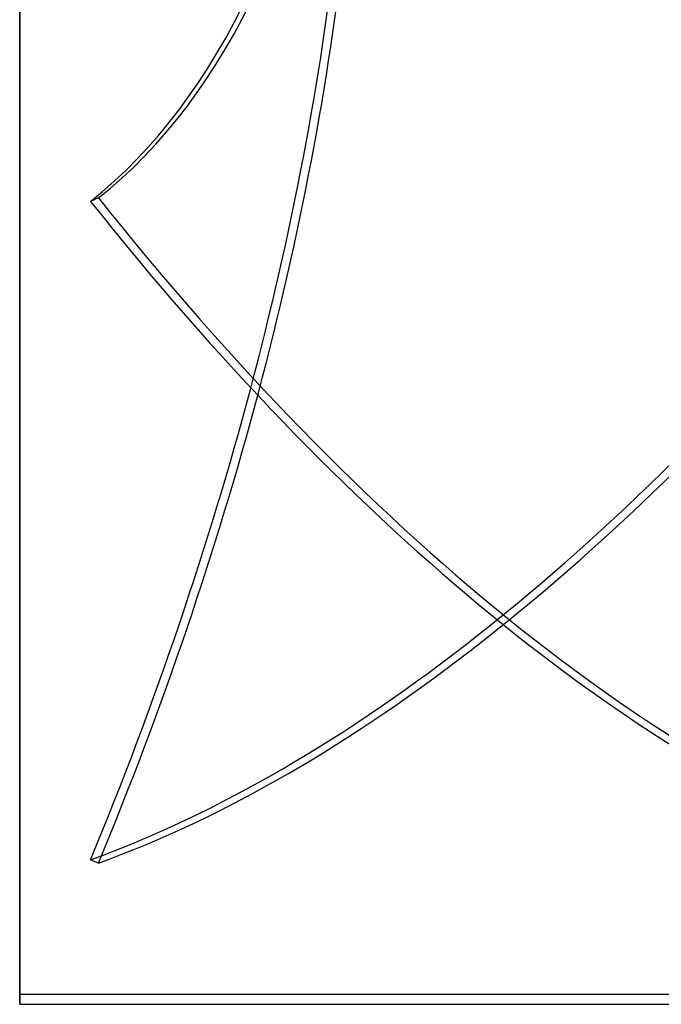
# Model space of a CAD drawing. Header units: millimetres. Extents: x -86 to 92, y -242 to 242.
# Tile 2 of 81: x -86 to -21, y -180 to -80. Entities that reach past the tile are written whole.
import ezdxf

# ---------------------------------------------------------------- set-up
doc = ezdxf.new("R2010")
doc.units = ezdxf.units.MM
doc.layers.add('MAIN-1', color=7, linetype='Continuous')

msp = doc.modelspace()

# ---------------------------------------------------------------- linework, layer by layer
at = {"layer": 'MAIN-1'}
for p, q in [((-86, 180), (-86, -180)), ((-86, -180), (-86, 180)), ((-86, -179), (-86, 179)), ((-86, 179), (-86, -179)), ((-78.017, -98.336), (-78.826, -98.681)), ((-78.017, -165.702), (-78.826, -165.357)), ((-9, -179), (-86, -179)), ((-86, -180), (-12, -180))]:
    msp.add_line(p, q, dxfattribs=at)
for centre, major_axis, start_param, end_param in [((-160.987, 66.977), (-73.112, 171.202), -3.012693, -2.46516), ((-161.796, 66.631), (-73.112, 171.202), -3.012693, -2.46516), ((-161.796, -134.293), (73.112, 171.202), -1.549213, -1.00168), ((-160.987, -134.639), (73.112, 171.202), -1.549213, -1.00168), ((-37.405, 43.271), (89.562, -209.723), -1.045899, -0.448935), ((-36.595, 43.617), (-89.562, 209.723), 2.095693, 2.724012), ((-37.405, 43.617), (-89.562, -209.723), 0.417581, 1.014545), ((-36.595, 43.271), (89.562, 209.723), -2.724012, -2.133327)]:
    msp.add_ellipse(centre, major_axis=major_axis, ratio=0.475528, start_param=start_param, end_param=end_param, dxfattribs=at)

doc.saveas('drawing.dxf')
